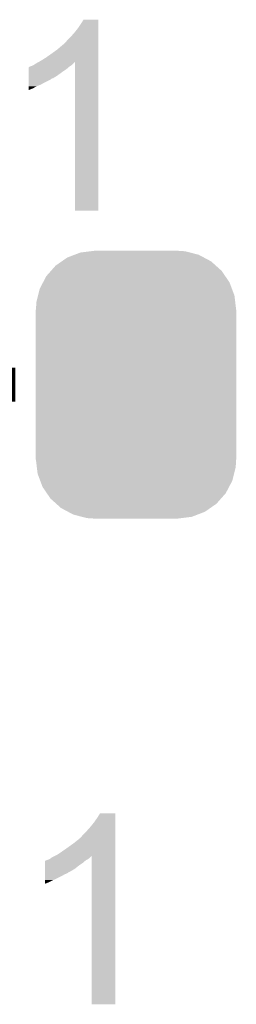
# Model space of a CAD drawing. Extents: x -4 to 126, y -8 to 66.
# Tile 169 of 256: x 77.78 to 79.08, y 0.18 to 6.07. Entities that reach past the tile are written whole.
import ezdxf

# ---------------------------------------------------------------- set-up
doc = ezdxf.new("R2010")
doc.units = 0
doc.layers.get('0').update_dxf_attribs({"linetype": 'CONTINUOUS'})
doc.layers.add('CLICKER_2_FOR_TMPM4L4A_V104_GTO', color=11, linetype='CONTINUOUS')
doc.layers.add('CLICKER_2_FOR_TMPM4L4A_V104_GTS', color=8, linetype='CONTINUOUS')

# ---------------------------------------------------------------- blocks, each defined once
blk = doc.blocks.new('CUSTOM_192')
for points in [[(-0.412794, 0.76087), (-0.368484, 0.777768), (0.407388, 0.76087), (0.3756, 0.777768)], [(-0.368484, 0.777768), (-0.333938, 0.790942), (0.3756, 0.777768), (0.32361, 0.790942)], [(-0.333938, 0.790942), (-0.273256, 0.798498), (0.32361, 0.790942), (0.29379, 0.798498)], [(-0.273256, 0.798498), (-0.25019, 0.80137), (0.29379, 0.798498), (0.25019, 0.80137)], [(-0.50967, 0.681926), (-0.482218, 0.71288), (0.51306, 0.681926), (0.47841, 0.71288)], [(-0.482218, 0.71288), (-0.44566, 0.738152), (0.47841, 0.71288), (0.45012, 0.738152)], [(-0.44566, 0.738152), (-0.412794, 0.76087), (0.45012, 0.738152), (0.407388, 0.76087)], [(-0.55793, 0.61233), (-0.538216, 0.649738), (0.560798, 0.61233), (0.53514, 0.649738)], [(-0.538216, 0.649738), (-0.50967, 0.681926), (0.53514, 0.649738), (0.51306, 0.681926)], [(-0.577562, 0.575076), (-0.55793, 0.61233), (0.574852, 0.575076), (0.560798, 0.61233)], [(-0.597996, 0.49319), (-0.587972, 0.533366), (0.595442, 0.49319), (0.590586, 0.533366)], [(-0.587972, 0.533366), (-0.577562, 0.575076), (0.590586, 0.533366), (0.574852, 0.575076)], [(-0.60071, 0.44958), (-0.597996, 0.49319), (0.60071, 0.44958), (0.595442, 0.49319)], [(-0.60198, -0.44958), (-0.60198, 0.44958), (0.60198, -0.44958), (0.60198, 0.44958)], [(-0.59544, -0.49319), (-0.60071, -0.44958), (0.597996, -0.49319), (0.60071, -0.44958)], [(-0.590586, -0.533366), (-0.59544, -0.49319), (0.58797, -0.533366), (0.597996, -0.49319)], [(-0.57485, -0.575076), (-0.590586, -0.533366), (0.577562, -0.575076), (0.58797, -0.533366)], [(-0.560798, -0.61233), (-0.57485, -0.575076), (0.557928, -0.61233), (0.577562, -0.575076)], [(-0.535138, -0.649738), (-0.560798, -0.61233), (0.538216, -0.649738), (0.557928, -0.61233)], [(-0.51306, -0.681926), (-0.535138, -0.649738), (0.509668, -0.681926), (0.538216, -0.649738)], [(-0.478408, -0.71288), (-0.51306, -0.681926), (0.482218, -0.71288), (0.509668, -0.681926)], [(-0.45012, -0.738152), (-0.478408, -0.71288), (0.445658, -0.738152), (0.482218, -0.71288)], [(-0.407386, -0.76087), (-0.45012, -0.738152), (0.412794, -0.76087), (0.445658, -0.738152)], [(-0.3756, -0.777768), (-0.407386, -0.76087), (0.368482, -0.777768), (0.412794, -0.76087)], [(-0.323608, -0.790942), (-0.3756, -0.777768), (0.333938, -0.790942), (0.368482, -0.777768)], [(-0.29379, -0.798498), (-0.323608, -0.790942), (0.273254, -0.798498), (0.333938, -0.790942)], [(-0.25019, -0.80137), (-0.29379, -0.798498), (0.25019, -0.80137), (0.273254, -0.798498)]]:
    blk.add_solid(points)

msp = doc.modelspace()

# ---------------------------------------------------------------- linework, layer by layer
at = {"layer": 'CLICKER_2_FOR_TMPM4L4A_V104_GTO', "const_width": 0.2032}
msp.add_lwpolyline([(77.39888, 3.88874), (77.75448, 3.88874)], dxfattribs=at)
at = {"layer": 'CLICKER_2_FOR_TMPM4L4A_V104_GTO'}
for points in [[(78.14564, 6.0452), (78.163414, 6.073118), (78.252318, 6.0452), (78.25232, 6.073118)], [(78.163414, 6.073118), (78.16343, 6.07314), (78.25232, 6.073118), (78.16343, 6.07314)], [(78.107538, 5.994398), (78.12786, 6.0198), (78.252318, 5.994398), (78.252318, 6.0198)], [(78.12786, 6.0198), (78.14564, 6.0452), (78.252318, 6.0198), (78.252318, 6.0452)], [(78.066898, 5.95122), (78.08722, 5.97154), (78.252316, 5.95122), (78.252318, 5.97154)], [(78.08722, 5.97154), (78.107538, 5.994398), (78.252318, 5.97154), (78.252318, 5.994398)], [(77.96784, 5.8674), (78.0034, 5.8928), (78.252316, 5.8674), (78.252316, 5.8928)], [(78.0034, 5.8928), (78.036418, 5.920738), (78.252316, 5.8928), (78.252316, 5.920738)], [(78.036418, 5.920738), (78.038966, 5.92328), (78.252316, 5.920738), (78.252316, 5.92328)], [(78.038966, 5.92328), (78.041506, 5.923286), (78.252316, 5.92328), (78.252316, 5.923286)], [(78.041506, 5.923286), (78.05166, 5.93344), (78.252316, 5.923286), (78.252316, 5.93344)], [(78.05166, 5.93344), (78.066898, 5.95122), (78.252316, 5.93344), (78.252316, 5.95122)], [(77.9018, 5.82422), (77.93482, 5.844538), (78.252314, 5.82422), (78.252314, 5.844538)], [(77.93482, 5.844538), (77.96784, 5.8674), (78.252314, 5.844538), (78.252316, 5.8674)], [(77.833236, 5.76072), (77.833238, 5.77596), (78.03642, 5.76072), (78.05928, 5.77596)], [(77.833238, 5.77596), (77.833242, 5.78866), (78.05928, 5.77596), (78.074094, 5.78866)], [(77.833242, 5.78866), (77.835766, 5.788666), (78.074094, 5.78866), (78.0741, 5.788666)], [(77.835766, 5.788666), (77.8383, 5.7912), (78.0741, 5.788666), (78.077058, 5.7912)], [(77.8383, 5.7912), (77.838304, 5.791202), (78.077058, 5.7912), (78.07706, 5.791202)], [(77.838304, 5.791202), (77.843382, 5.793742), (78.07706, 5.791202), (78.08087, 5.793742)], [(77.843382, 5.793742), (77.853542, 5.79628), (78.08087, 5.793742), (78.084678, 5.79628)], [(77.853542, 5.79628), (77.863696, 5.80136), (78.084678, 5.79628), (78.0923, 5.80136)], [(77.863696, 5.80136), (77.8637, 5.801362), (78.0923, 5.80136), (78.0923, 5.801362)], [(77.8637, 5.801362), (77.87386, 5.808982), (78.0923, 5.801362), (78.09992, 5.808982)], [(77.87386, 5.808982), (77.897076, 5.821644), (78.09992, 5.808982), (78.112582, 5.821644)], [(77.897076, 5.821644), (77.9018, 5.82422), (78.252314, 5.821644), (78.252314, 5.82422)], [(78.11262, 4.930162), (78.112582, 5.821644), (78.252298, 4.930162), (78.252314, 5.821644)], [(77.83323, 5.72262), (77.833234, 5.7404), (77.980536, 5.72262), (78.00848, 5.7404)], [(77.83323, 5.722616), (77.83323, 5.72262), (77.975454, 5.722616), (77.980536, 5.72262)], [(77.83323, 5.715), (77.83323, 5.722616), (77.965298, 5.715), (77.975454, 5.722616)], [(77.833234, 5.7404), (77.833236, 5.76072), (78.00848, 5.7404), (78.03642, 5.76072)], [(77.83322, 5.66166), (77.833222, 5.67436), (77.85862, 5.66166), (77.881478, 5.67436)], [(77.83322, 5.651532), (77.83322, 5.66166), (77.83322, 5.651532), (77.85862, 5.66166)], [(77.833222, 5.67436), (77.833224, 5.68452), (77.881478, 5.67436), (77.90688, 5.68452)], [(77.833224, 5.68452), (77.833226, 5.69722), (77.90688, 5.68452), (77.92974, 5.69722)], [(77.833226, 5.69722), (77.83323, 5.715), (77.92974, 5.69722), (77.965298, 5.715)], [(78.252298, 4.93014), (78.11262, 4.930162), (78.252298, 4.93014), (78.252298, 4.930162)], [(78.2447, 1.2954), (78.262474, 1.323318), (78.353918, 1.2954), (78.35392, 1.323318)], [(78.262474, 1.323318), (78.26249, 1.32334), (78.35392, 1.323318), (78.26249, 1.32334)], [(78.18628, 1.22174), (78.206598, 1.244598), (78.353918, 1.22174), (78.353918, 1.244598)], [(78.206598, 1.244598), (78.22692, 1.27), (78.353918, 1.244598), (78.353918, 1.27)], [(78.22692, 1.27), (78.2447, 1.2954), (78.353918, 1.27), (78.353918, 1.2954)], [(78.140566, 1.173486), (78.15072, 1.18364), (78.353916, 1.173486), (78.353916, 1.18364)], [(78.15072, 1.18364), (78.165958, 1.20142), (78.353916, 1.18364), (78.353916, 1.20142)], [(78.165958, 1.20142), (78.18628, 1.22174), (78.353916, 1.20142), (78.353918, 1.22174)], [(78.0669, 1.1176), (78.10246, 1.143), (78.353916, 1.1176), (78.353916, 1.143)], [(78.10246, 1.143), (78.13802, 1.170948), (78.353916, 1.143), (78.353916, 1.170948)], [(78.13802, 1.170948), (78.138042, 1.17348), (78.353916, 1.170948), (78.353916, 1.17348)], [(78.138042, 1.17348), (78.140566, 1.173486), (78.353916, 1.17348), (78.353916, 1.173486)], [(77.972922, 1.05918), (77.993166, 1.069304), (78.201518, 1.05918), (78.211642, 1.069304)], [(77.993166, 1.069304), (78.003402, 1.074422), (78.353914, 1.069304), (78.353914, 1.074422)], [(78.003402, 1.074422), (78.03388, 1.09474), (78.353914, 1.074422), (78.353914, 1.09474)], [(78.03388, 1.09474), (78.0669, 1.1176), (78.353914, 1.09474), (78.353916, 1.1176)], [(78.21168, 0.180362), (78.211642, 1.069304), (78.353898, 0.180362), (78.353914, 1.069304)], [(77.932294, 0.990598), (77.932296, 1.01092), (78.110078, 0.990598), (78.13548, 1.01092)], [(77.932296, 1.01092), (77.932298, 1.02616), (78.13548, 1.01092), (78.15834, 1.02616)], [(77.932298, 1.02616), (77.932302, 1.03886), (78.15834, 1.02616), (78.173156, 1.03886)], [(77.932302, 1.03886), (77.934826, 1.038866), (78.173156, 1.03886), (78.173162, 1.038866)], [(77.934826, 1.038866), (77.937364, 1.0414), (78.173162, 1.038866), (78.17612, 1.0414)], [(77.937364, 1.0414), (77.9526, 1.04648), (78.17612, 1.0414), (78.18501, 1.04648)], [(77.9526, 1.04648), (77.962752, 1.051558), (78.18501, 1.04648), (78.193898, 1.051558)], [(77.962752, 1.051558), (77.96276, 1.051562), (78.193898, 1.051558), (78.1939, 1.051562)], [(77.96276, 1.051562), (77.972922, 1.05918), (78.1939, 1.051562), (78.201518, 1.05918)], [(77.932284, 0.93472), (77.932286, 0.94742), (78.00594, 0.93472), (78.03134, 0.94742)], [(77.932286, 0.94742), (77.932288, 0.95758), (78.03134, 0.94742), (78.049118, 0.95758)], [(77.932288, 0.95758), (77.93229, 0.9652), (78.049118, 0.95758), (78.066898, 0.9652)], [(77.93229, 0.97282), (77.932294, 0.990598), (78.079596, 0.97282), (78.110078, 0.990598)], [(77.93229, 0.972816), (77.93229, 0.97282), (78.077054, 0.972816), (78.079596, 0.97282)], [(77.93229, 0.9652), (77.93229, 0.972816), (78.066898, 0.9652), (78.077054, 0.972816)], [(77.93228, 0.91186), (77.932282, 0.92456), (77.95768, 0.91186), (77.98308, 0.92456)], [(77.93228, 0.901732), (77.93228, 0.91186), (77.93228, 0.901732), (77.95768, 0.91186)], [(77.932282, 0.92456), (77.932284, 0.93472), (77.98308, 0.92456), (78.00594, 0.93472)], [(78.353898, 0.18034), (78.21168, 0.180362), (78.353898, 0.18034), (78.353898, 0.180362)]]:
    msp.add_solid(points, dxfattribs=at)

# ---------------------------------------------------------------- block references
at = {"layer": 'CLICKER_2_FOR_TMPM4L4A_V104_GTS'}
msp.add_blockref('CUSTOM_192', (78.47838, 3.88874), dxfattribs=at)

doc.saveas('drawing.dxf')
